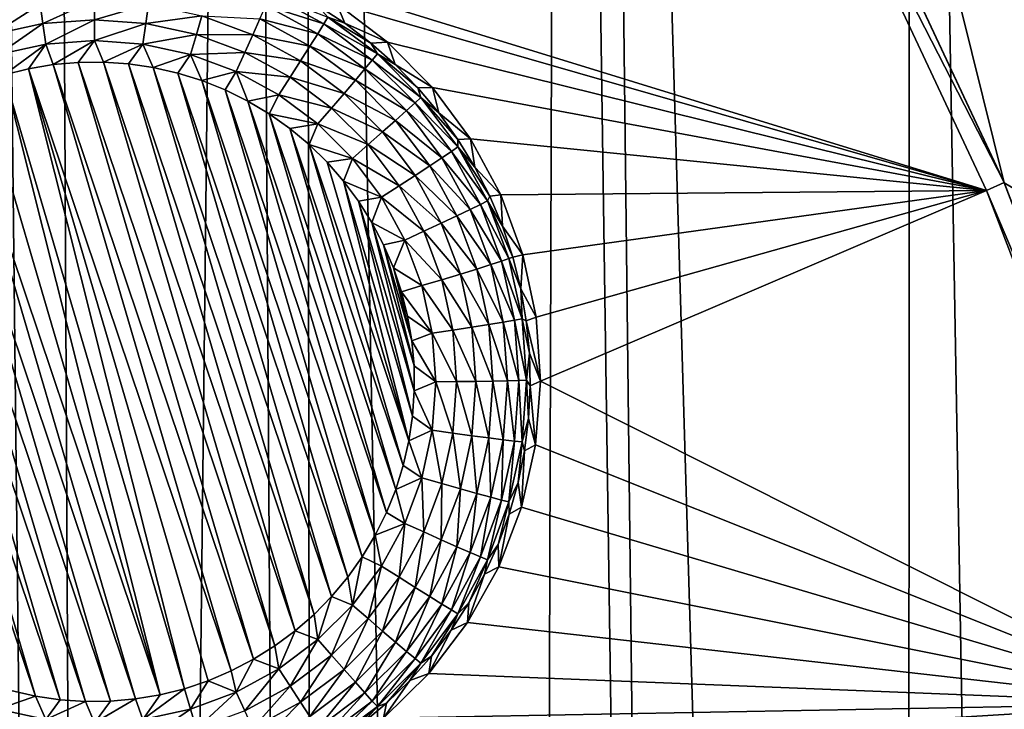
# Model space of a CAD drawing. Header units: metres. Extents: x -24 to 72, y -247 to 22.
# Tile 198 of 256: x 15.36 to 17.9, y -216.72 to -214.95. Entities that reach past the tile are written whole.
import ezdxf

# ---------------------------------------------------------------- set-up
doc = ezdxf.new("R2010")
doc.units = ezdxf.units.M
doc.layers.add('solid_509589_MEDIA_SW0001', color=7, linetype='CONTINUOUS')

msp = doc.modelspace()

# ---------------------------------------------------------------- linework, layer by layer
at = {"layer": 'solid_509589_MEDIA_SW0001'}
for points in [[(15.026771, -238.335419, 309.858276), (15.592545, -237.790359, 309.839752), (15.230062, -205.01091, 309.273407)], [(15.592545, -237.790359, 309.839752), (15.429971, -205.436111, 309.277618), (15.230062, -205.01091, 309.273407)], [(15.592545, -237.790359, 309.839752), (15.943184, -206.433578, 309.286652), (15.429971, -205.436111, 309.277618)], [(15.592545, -237.790359, 309.839752), (16.138508, -237.225433, 309.820862), (15.943184, -206.433578, 309.286652)], [(16.138508, -237.225433, 309.820862), (16.093855, -206.704636, 309.288879), (15.943184, -206.433578, 309.286652)], [(16.663809, -236.641541, 309.801697), (16.756207, -207.802078, 309.296692), (16.093855, -206.704636, 309.288879)], [(16.138508, -237.225433, 309.820862), (16.663809, -236.641541, 309.801697), (16.093855, -206.704636, 309.288879)], [(16.663809, -236.641541, 309.801697), (17.167751, -236.03949, 309.782318), (16.756207, -207.802078, 309.296692)], [(17.167751, -236.03949, 309.782318), (16.837637, -207.927689, 309.297455), (16.756207, -207.802078, 309.296692)], [(17.649822, -235.419891, 309.762756), (17.657206, -209.098877, 309.303192), (16.837637, -207.927689, 309.297455)], [(17.167751, -236.03949, 309.782318), (17.649822, -235.419891, 309.762756), (16.837637, -207.927689, 309.297455)], [(17.649822, -235.419891, 309.762756), (18.109459, -234.783478, 309.743073), (17.657206, -209.098877, 309.303192)], [(18.109459, -234.783478, 309.743073), (18.116432, -209.735916, 309.305756), (17.657206, -209.098877, 309.303192)], [(17.25325, -214.102493, 268.296631), (17.297695, -214.079117, 268.323029), (17.900738, -215.365326, 268.34549)], [(17.297695, -214.079117, 268.323029), (17.297695, -214.079575, 268.296936), (17.900738, -215.365784, 268.319366)], [(17.900738, -215.365326, 268.34549), (17.297695, -214.079117, 268.323029), (17.900738, -215.365784, 268.319366)], [(17.623922, -214.249481, 268.299255), (17.900738, -215.365784, 268.319366), (17.297695, -214.079575, 268.296936)], [(16.035046, -214.824036, 268.333862), (17.25325, -214.102493, 268.296631), (17.854736, -215.385391, 268.319031)], [(17.25325, -214.102493, 268.296631), (17.900738, -215.365326, 268.34549), (17.854736, -215.385391, 268.319031)], [(17.623922, -214.249481, 268.299255), (18.209652, -215.549133, 268.32193), (17.900738, -215.365784, 268.319366)], [(17.72319, -214.326355, 268.305634), (18.209652, -215.549133, 268.32193), (17.623922, -214.249481, 268.299255)], [(17.72319, -214.326355, 268.305634), (18.301559, -215.629196, 268.328369), (18.209652, -215.549133, 268.32193)], [(17.816124, -214.395554, 268.32196), (18.301559, -215.629196, 268.328369), (17.72319, -214.326355, 268.305634)], [(18.387877, -215.701508, 268.344757), (18.301559, -215.629196, 268.328369), (17.816124, -214.395554, 268.32196)], [(17.816124, -214.395554, 268.32196), (17.900417, -214.456482, 268.347626), (18.195158, -215.105804, 268.358948)], [(18.387877, -215.701508, 268.344757), (17.816124, -214.395554, 268.32196), (18.195158, -215.105804, 268.358948)], [(19.1022, -214.446777, 269.049744), (18.195158, -215.105804, 268.358948), (17.900417, -214.456482, 268.347626)], [(16.179373, -214.903595, 268.332581), (16.035046, -214.824036, 268.333862), (17.854736, -215.385391, 268.319031)], [(15.422071, -214.954895, 267.781738), (15.414989, -214.905228, 267.805695), (15.554933, -214.895218, 267.805511)], [(15.554933, -214.945404, 267.781555), (15.422071, -214.954895, 267.781738), (15.554933, -214.895218, 267.805511)], [(15.554933, -214.945404, 267.781555), (15.554933, -214.895218, 267.805511), (15.694876, -214.905228, 267.805695)], [(15.997357, -214.908463, 267.880524), (16.009455, -214.881149, 267.927429), (16.146467, -214.955963, 267.928741)], [(16.146467, -214.955963, 267.928741), (16.009455, -214.881149, 267.927429), (16.157213, -214.938339, 267.980377)], [(15.291915, -214.983215, 267.782227), (15.277896, -214.935043, 267.806213), (15.414989, -214.905228, 267.805695)], [(15.422071, -214.954895, 267.781738), (15.291915, -214.983215, 267.782227), (15.414989, -214.905228, 267.805695)], [(15.687794, -214.954895, 267.781738), (15.554933, -214.945404, 267.781555), (15.694876, -214.905228, 267.805695)], [(15.687794, -214.954895, 267.781738), (15.694876, -214.905228, 267.805695), (15.831969, -214.935043, 267.806213)], [(15.981835, -214.943161, 267.839935), (15.997357, -214.908463, 267.880524), (16.130724, -214.981277, 267.881805)], [(16.130724, -214.981277, 267.881805), (15.997357, -214.908463, 267.880524), (16.146467, -214.955963, 267.928741)], [(16.200651, -214.95459, 268.035309), (16.130098, -214.908905, 268.034515), (16.179373, -214.903595, 268.332581)], [(16.157213, -214.938339, 267.980377), (16.130098, -214.908905, 268.034515), (16.200651, -214.95459, 268.035309)], [(16.31086, -215.002899, 268.332336), (16.179373, -214.903595, 268.332581), (17.854736, -215.385391, 268.319031)], [(16.200651, -214.95459, 268.035309), (16.179373, -214.903595, 268.332581), (16.31086, -215.002899, 268.332336)], [(15.554933, -214.945404, 267.781555), (15.429683, -215.008102, 267.767426), (15.422071, -214.954895, 267.781738)], [(15.554933, -214.945404, 267.781555), (15.554933, -214.999146, 267.767273), (15.429683, -215.008102, 267.767426)], [(15.687794, -214.954895, 267.781738), (15.554933, -214.999146, 267.767273), (15.554933, -214.945404, 267.781555)], [(15.81795, -214.983215, 267.782227), (15.687794, -214.954895, 267.781738), (15.831969, -214.935043, 267.806213)], [(15.81795, -214.983215, 267.782227), (15.831969, -214.935043, 267.806213), (15.963424, -214.98407, 267.807068)], [(15.963424, -214.98407, 267.807068), (15.831969, -214.935043, 267.806213), (15.981835, -214.943161, 267.839935)], [(15.963424, -214.98407, 267.807068), (15.981835, -214.943161, 267.839935), (16.110525, -215.013428, 267.841156)], [(16.110525, -215.013428, 267.841156), (15.981835, -214.943161, 267.839935), (16.130724, -214.981277, 267.881805)], [(16.146467, -214.955963, 267.928741), (16.157213, -214.938339, 267.980377), (16.284456, -215.033569, 267.982025)], [(16.157213, -214.938339, 267.980377), (16.200651, -214.95459, 268.035309), (16.267595, -215.005402, 268.036194)], [(16.284456, -215.033569, 267.982025), (16.157213, -214.938339, 267.980377), (16.267595, -215.005402, 268.036194)], [(15.422071, -214.954895, 267.781738), (15.306984, -215.03479, 267.767914), (15.291915, -214.983215, 267.782227)], [(15.422071, -214.954895, 267.781738), (15.429683, -215.008102, 267.767426), (15.306984, -215.03479, 267.767914)], [(15.687794, -214.954895, 267.781738), (15.680182, -215.008102, 267.767426), (15.554933, -214.999146, 267.767273)], [(15.81795, -214.983215, 267.782227), (15.680182, -215.008102, 267.767426), (15.687794, -214.954895, 267.781738)], [(16.130724, -214.981277, 267.881805), (16.146467, -214.955963, 267.928741), (16.271441, -215.0495, 267.930359)], [(16.271441, -215.0495, 267.930359), (16.146467, -214.955963, 267.928741), (16.284456, -215.033569, 267.982025)], [(16.267595, -215.005402, 268.036194), (16.200651, -214.95459, 268.035309), (16.31086, -215.002899, 268.332336)], [(15.429683, -215.008102, 267.767426), (15.554933, -214.999146, 267.767273), (15.448674, -215.061081, 267.763275)], [(15.554933, -214.999146, 267.767273), (15.513251, -215.055267, 267.763184), (15.448674, -215.061081, 267.763275)], [(15.554933, -214.999146, 267.767273), (15.578109, -215.054535, 267.763153), (15.513251, -215.055267, 267.763184)], [(15.554933, -214.999146, 267.767273), (15.680182, -215.008102, 267.767426), (15.578109, -215.054535, 267.763153)], [(15.81795, -214.983215, 267.782227), (15.802881, -215.03479, 267.767914), (15.680182, -215.008102, 267.767426)], [(15.942753, -215.029755, 267.78302), (15.802881, -215.03479, 267.767914), (15.81795, -214.983215, 267.782227)], [(15.942753, -215.029755, 267.78302), (15.81795, -214.983215, 267.782227), (15.963424, -214.98407, 267.807068)], [(15.942753, -215.029755, 267.78302), (15.963424, -214.98407, 267.807068), (16.086561, -215.051285, 267.808228)], [(16.086561, -215.051285, 267.808228), (15.963424, -214.98407, 267.807068), (16.110525, -215.013428, 267.841156)], [(16.110525, -215.013428, 267.841156), (16.130724, -214.981277, 267.881805), (16.252371, -215.072327, 267.883392)], [(16.252371, -215.072327, 267.883392), (16.130724, -214.981277, 267.881805), (16.271441, -215.0495, 267.930359)], [(15.306984, -215.03479, 267.767914), (15.429683, -215.008102, 267.767426), (15.322474, -215.087631, 267.763733)], [(15.429683, -215.008102, 267.767426), (15.385009, -215.071884, 267.763458), (15.322474, -215.087631, 267.763733)], [(15.429683, -215.008102, 267.767426), (15.448674, -215.061081, 267.763275), (15.385009, -215.071884, 267.763458)], [(15.680182, -215.008102, 267.767426), (15.64274, -215.058899, 267.763245), (15.578109, -215.054535, 267.763153)], [(15.680182, -215.008102, 267.767426), (15.706843, -215.068314, 267.763397), (15.64274, -215.058899, 267.763245)], [(15.680182, -215.008102, 267.767426), (15.802881, -215.03479, 267.767914), (15.706843, -215.068314, 267.763397)], [(16.086561, -215.051285, 267.808228), (16.110525, -215.013428, 267.841156), (16.227903, -215.101288, 267.842682)], [(16.227903, -215.101288, 267.842682), (16.110525, -215.013428, 267.841156), (16.252371, -215.072327, 267.883392)], [(16.330553, -215.061081, 268.03717), (16.267595, -215.005402, 268.036194), (16.31086, -215.002899, 268.332336)], [(16.284456, -215.033569, 267.982025), (16.267595, -215.005402, 268.036194), (16.330553, -215.061081, 268.03717)], [(16.426844, -215.119919, 268.332977), (16.31086, -215.002899, 268.332336), (17.854736, -215.385391, 268.319031)], [(16.330553, -215.061081, 268.03717), (16.31086, -215.002899, 268.332336), (16.426844, -215.119919, 268.332977)], [(15.802881, -215.03479, 267.767914), (15.770064, -215.082748, 267.763672), (15.706843, -215.068314, 267.763397)], [(15.802881, -215.03479, 267.767914), (15.8319, -215.102081, 267.764008), (15.770064, -215.082748, 267.763672)], [(15.942753, -215.029755, 267.78302), (15.920534, -215.078659, 267.768677), (15.802881, -215.03479, 267.767914)], [(15.802881, -215.03479, 267.767914), (15.920534, -215.078659, 267.768677), (15.8319, -215.102081, 267.764008)], [(16.05966, -215.093582, 267.784149), (15.920534, -215.078659, 267.768677), (15.942753, -215.029755, 267.78302)], [(16.05966, -215.093582, 267.784149), (15.942753, -215.029755, 267.78302), (16.086561, -215.051285, 267.808228)], [(16.05966, -215.093582, 267.784149), (16.086561, -215.051285, 267.808228), (16.198877, -215.135361, 267.809692)], [(16.198877, -215.135361, 267.809692), (16.086561, -215.051285, 267.808228), (16.227903, -215.101288, 267.842682)], [(16.252371, -215.072327, 267.883392), (16.271441, -215.0495, 267.930359), (16.381826, -215.159866, 267.932281)], [(16.271441, -215.0495, 267.930359), (16.284456, -215.033569, 267.982025), (16.396849, -215.14595, 267.983978)], [(16.381826, -215.159866, 267.932281), (16.271441, -215.0495, 267.930359), (16.396849, -215.14595, 267.983978)], [(16.284456, -215.033569, 267.982025), (16.330553, -215.061081, 268.03717), (16.389174, -215.121307, 268.038239)], [(16.396849, -215.14595, 267.983978), (16.284456, -215.033569, 267.982025), (16.389174, -215.121307, 268.038239)], [(15.787391, -216.670746, 267.791382), (15.322474, -215.087631, 267.763733), (15.385009, -215.071884, 267.763458)], [(15.907904, -216.624847, 267.790588), (15.385009, -215.071884, 267.763458), (15.448674, -215.061081, 267.763275)], [(15.848506, -216.650177, 267.791016), (15.385009, -215.071884, 267.763458), (15.907904, -216.624847, 267.790588)], [(15.787391, -216.670746, 267.791382), (15.385009, -215.071884, 267.763458), (15.848506, -216.650177, 267.791016)], [(15.965377, -216.594849, 267.790039), (15.448674, -215.061081, 267.763275), (15.513251, -215.055267, 267.763184)], [(15.907904, -216.624847, 267.790588), (15.448674, -215.061081, 267.763275), (15.965377, -216.594849, 267.790039)], [(16.020332, -216.560394, 267.789459), (15.513251, -215.055267, 267.763184), (15.578109, -215.054535, 267.763153)], [(15.965377, -216.594849, 267.790039), (15.513251, -215.055267, 267.763184), (16.020332, -216.560394, 267.789459)], [(16.072348, -216.52179, 267.788788), (15.578109, -215.054535, 267.763153), (15.64274, -215.058899, 267.763245)], [(16.020332, -216.560394, 267.789459), (15.578109, -215.054535, 267.763153), (16.072348, -216.52179, 267.788788)], [(16.121181, -216.479218, 267.788025), (15.64274, -215.058899, 267.763245), (15.706843, -215.068314, 267.763397)], [(16.072348, -216.52179, 267.788788), (15.64274, -215.058899, 267.763245), (16.121181, -216.479218, 267.788025)], [(16.166561, -216.432907, 267.787231), (15.706843, -215.068314, 267.763397), (15.770064, -215.082748, 267.763672)], [(16.121181, -216.479218, 267.788025), (15.706843, -215.068314, 267.763397), (16.166561, -216.432907, 267.787231)], [(16.227903, -215.101288, 267.842682), (16.252371, -215.072327, 267.883392), (16.359819, -215.179764, 267.885254)], [(16.359819, -215.179764, 267.885254), (16.252371, -215.072327, 267.883392), (16.381826, -215.159866, 267.932281)], [(16.389174, -215.121307, 268.038239), (16.330553, -215.061081, 268.03717), (16.426844, -215.119919, 268.332977)], [(15.724856, -216.686478, 267.791656), (15.261359, -215.108185, 267.764099), (15.322474, -215.087631, 267.763733)], [(15.724856, -216.686478, 267.791656), (15.322474, -215.087631, 267.763733), (15.787391, -216.670746, 267.791382)], [(16.208128, -216.383209, 267.786346), (15.770064, -215.082748, 267.763672), (15.8319, -215.102081, 267.764008)], [(16.166561, -216.432907, 267.787231), (15.770064, -215.082748, 267.763672), (16.208128, -216.383209, 267.786346)], [(15.920534, -215.078659, 267.768677), (15.89205, -215.126205, 267.764404), (15.8319, -215.102081, 267.764008)], [(16.245682, -216.330399, 267.785431), (15.8319, -215.102081, 267.764008), (15.89205, -215.126205, 267.764404)], [(16.208128, -216.383209, 267.786346), (15.8319, -215.102081, 267.764008), (16.245682, -216.330399, 267.785431)], [(15.920534, -215.078659, 267.768677), (15.950147, -215.155014, 267.764923), (15.89205, -215.126205, 267.764404)], [(15.920534, -215.078659, 267.768677), (16.030743, -215.13884, 267.769714), (15.950147, -215.155014, 267.764923)], [(16.05966, -215.093582, 267.784149), (16.030743, -215.13884, 267.769714), (15.920534, -215.078659, 267.768677)], [(16.166292, -215.173386, 267.785553), (16.030743, -215.13884, 267.769714), (16.05966, -215.093582, 267.784149)], [(16.166292, -215.173386, 267.785553), (16.05966, -215.093582, 267.784149), (16.198877, -215.135361, 267.809692)], [(16.198877, -215.135361, 267.809692), (16.227903, -215.101288, 267.842682), (16.331583, -215.204941, 267.844513)], [(16.331583, -215.204941, 267.844513), (16.227903, -215.101288, 267.842682), (16.359819, -215.179764, 267.885254)], [(15.724856, -216.686478, 267.791656), (15.201962, -215.133514, 267.764557), (15.261359, -215.108185, 267.764099)], [(16.278986, -216.274765, 267.784454), (15.89205, -215.126205, 267.764404), (15.950147, -215.155014, 267.764923)], [(16.245682, -216.330399, 267.785431), (15.89205, -215.126205, 267.764404), (16.278986, -216.274765, 267.784454)], [(16.443129, -215.185745, 268.039337), (16.389174, -215.121307, 268.038239), (16.426844, -215.119919, 268.332977)], [(16.396849, -215.14595, 267.983978), (16.389174, -215.121307, 268.038239), (16.443129, -215.185745, 268.039337)], [(16.524933, -215.252243, 268.334473), (16.426844, -215.119919, 268.332977), (17.854736, -215.385391, 268.319031)], [(16.443129, -215.185745, 268.039337), (16.426844, -215.119919, 268.332977), (16.524933, -215.252243, 268.334473)], [(15.66119, -216.697281, 267.79184), (15.144487, -215.163528, 267.765076), (15.201962, -215.133514, 267.764557)], [(15.724856, -216.686478, 267.791656), (15.66119, -216.697281, 267.79184), (15.201962, -215.133514, 267.764557)], [(16.030743, -215.13884, 267.769714), (16.005753, -215.188248, 267.765503), (15.950147, -215.155014, 267.764923)], [(16.030743, -215.13884, 267.769714), (16.131268, -215.214066, 267.771027), (16.005753, -215.188248, 267.765503)], [(16.166292, -215.173386, 267.785553), (16.131268, -215.214066, 267.771027), (16.030743, -215.13884, 267.769714)], [(16.166292, -215.173386, 267.785553), (16.198877, -215.135361, 267.809692), (16.298086, -215.234543, 267.811432)], [(16.298086, -215.234543, 267.811432), (16.198877, -215.135361, 267.809692), (16.331583, -215.204941, 267.844513)], [(16.381826, -215.159866, 267.932281), (16.396849, -215.14595, 267.983978), (16.492102, -215.273163, 267.986206)], [(16.396849, -215.14595, 267.983978), (16.443129, -215.185745, 268.039337), (16.492115, -215.254044, 268.040527)], [(16.492102, -215.273163, 267.986206), (16.396849, -215.14595, 267.983978), (16.492115, -215.254044, 268.040527)], [(15.596614, -216.70311, 267.791931), (15.089534, -215.197968, 267.765656), (15.144487, -215.163528, 267.765076)], [(15.66119, -216.697281, 267.79184), (15.596614, -216.70311, 267.791931), (15.144487, -215.163528, 267.765076)], [(16.307793, -216.216751, 267.783447), (15.950147, -215.155014, 267.764923), (16.005753, -215.188248, 267.765503)], [(16.278986, -216.274765, 267.784454), (15.950147, -215.155014, 267.764923), (16.307793, -216.216751, 267.783447)], [(16.260479, -215.267563, 267.78717), (16.131268, -215.214066, 267.771027), (16.166292, -215.173386, 267.785553)], [(16.260479, -215.267563, 267.78717), (16.166292, -215.173386, 267.785553), (16.298086, -215.234543, 267.811432)], [(16.359819, -215.179764, 267.885254), (16.381826, -215.159866, 267.932281), (16.47538, -215.284821, 267.934479)], [(16.47538, -215.284821, 267.934479), (16.381826, -215.159866, 267.932281), (16.492102, -215.273163, 267.986206)], [(15.531756, -216.703827, 267.791962), (15.037518, -215.236572, 267.766357), (15.089534, -215.197968, 267.765656)], [(15.596614, -216.70311, 267.791931), (15.531756, -216.703827, 267.791962), (15.089534, -215.197968, 267.765656)], [(16.331972, -216.156631, 267.78241), (16.005753, -215.188248, 267.765503), (16.058599, -215.225754, 267.766144)], [(16.131268, -215.214066, 267.771027), (16.058599, -215.225754, 267.766144), (16.005753, -215.188248, 267.765503)], [(16.307793, -216.216751, 267.783447), (16.005753, -215.188248, 267.765503), (16.331972, -216.156631, 267.78241)], [(16.331583, -215.204941, 267.844513), (16.359819, -215.179764, 267.885254), (16.450882, -215.301392, 267.88739)], [(16.450882, -215.301392, 267.88739), (16.359819, -215.179764, 267.885254), (16.47538, -215.284821, 267.934479)], [(16.492115, -215.254044, 268.040527), (16.443129, -215.185745, 268.039337), (16.524933, -215.252243, 268.334473)], [(16.131268, -215.214066, 267.771027), (16.108368, -215.267319, 267.766876), (16.058599, -215.225754, 267.766144)], [(16.351362, -216.094757, 267.781311), (16.058599, -215.225754, 267.766144), (16.108368, -215.267319, 267.766876)], [(16.331972, -216.156631, 267.78241), (16.058599, -215.225754, 267.766144), (16.351362, -216.094757, 267.781311)], [(16.131268, -215.214066, 267.771027), (16.220058, -215.302856, 267.772583), (16.108368, -215.267319, 267.766876)], [(16.260479, -215.267563, 267.78717), (16.220058, -215.302856, 267.772583), (16.131268, -215.214066, 267.771027)], [(16.298086, -215.234543, 267.811432), (16.331583, -215.204941, 267.844513), (16.419451, -215.322311, 267.846558)], [(16.419451, -215.322311, 267.846558), (16.331583, -215.204941, 267.844513), (16.450882, -215.301392, 267.88739)], [(15.467124, -216.699478, 267.79187), (14.988683, -215.279144, 267.76709), (15.037518, -215.236572, 267.766357)], [(15.531756, -216.703827, 267.791962), (15.467124, -216.699478, 267.79187), (15.037518, -215.236572, 267.766357)], [(16.260479, -215.267563, 267.78717), (16.298086, -215.234543, 267.811432), (16.382164, -215.346848, 267.813385)], [(16.382164, -215.346848, 267.813385), (16.298086, -215.234543, 267.811432), (16.419451, -215.322311, 267.846558)], [(16.492102, -215.273163, 267.986206), (16.492115, -215.254044, 268.040527), (16.535862, -215.325806, 268.041809)], [(16.535862, -215.325806, 268.041809), (16.492115, -215.254044, 268.040527), (16.524933, -215.252243, 268.334473)], [(16.603136, -215.397156, 268.336761), (16.524933, -215.252243, 268.334473), (17.854736, -215.385391, 268.319031)], [(16.535862, -215.325806, 268.041809), (16.524933, -215.252243, 268.334473), (16.603136, -215.397156, 268.336761)], [(15.403022, -216.690063, 267.791718), (14.943303, -215.32547, 267.767883), (14.988683, -215.279144, 267.76709)], [(15.467124, -216.699478, 267.79187), (15.403022, -216.690063, 267.791718), (14.988683, -215.279144, 267.76709)], [(16.365822, -216.031616, 267.780212), (16.108368, -215.267319, 267.766876), (16.154675, -215.312622, 267.76767)], [(16.220058, -215.302856, 267.772583), (16.154675, -215.312622, 267.76767), (16.108368, -215.267319, 267.766876)], [(16.351362, -216.094757, 267.781311), (16.108368, -215.267319, 267.766876), (16.365822, -216.031616, 267.780212)], [(16.340303, -215.374176, 267.789032), (16.220058, -215.302856, 267.772583), (16.260479, -215.267563, 267.78717)], [(16.340303, -215.374176, 267.789032), (16.260479, -215.267563, 267.78717), (16.382164, -215.346848, 267.813385)], [(16.47538, -215.284821, 267.934479), (16.492102, -215.273163, 267.986206), (16.568275, -215.412659, 267.988647)], [(16.492102, -215.273163, 267.986206), (16.535862, -215.325806, 268.041809), (16.574123, -215.400635, 268.043091)], [(16.568275, -215.412659, 267.988647), (16.492102, -215.273163, 267.986206), (16.574123, -215.400635, 268.043091)], [(16.220058, -215.302856, 267.772583), (16.197296, -215.36142, 267.768524), (16.154675, -215.312622, 267.76767)], [(16.220058, -215.302856, 267.772583), (16.295309, -215.403351, 267.774323), (16.197296, -215.36142, 267.768524)], [(16.340303, -215.374176, 267.789032), (16.295309, -215.403351, 267.774323), (16.220058, -215.302856, 267.772583)], [(16.419451, -215.322311, 267.846558), (16.450882, -215.301392, 267.88739), (16.523706, -215.434738, 267.889709)], [(16.450882, -215.301392, 267.88739), (16.47538, -215.284821, 267.934479), (16.550196, -215.421814, 267.936859)], [(16.523706, -215.434738, 267.889709), (16.450882, -215.301392, 267.88739), (16.550196, -215.421814, 267.936859)], [(16.550196, -215.421814, 267.936859), (16.47538, -215.284821, 267.934479), (16.568275, -215.412659, 267.988647)], [(15.403022, -216.690063, 267.791718), (15.339801, -216.675629, 267.791473), (14.943303, -215.32547, 267.767883)], [(16.365822, -216.031616, 267.780212), (16.154675, -215.312622, 267.76767), (16.197296, -215.36142, 267.768524)], [(16.382164, -215.346848, 267.813385), (16.419451, -215.322311, 267.846558), (16.489719, -215.450974, 267.848816)], [(16.489719, -215.450974, 267.848816), (16.419451, -215.322311, 267.846558), (16.523706, -215.434738, 267.889709)], [(16.574123, -215.400635, 268.043091), (16.535862, -215.325806, 268.041809), (16.603136, -215.397156, 268.336761)], [(16.340303, -215.374176, 267.789032), (16.382164, -215.346848, 267.813385), (16.449402, -215.469971, 267.815552)], [(16.449402, -215.469971, 267.815552), (16.382164, -215.346848, 267.813385), (16.489719, -215.450974, 267.848816)], [(16.375288, -215.967529, 267.779114), (16.197296, -215.36142, 267.768524), (16.235981, -215.413467, 267.76944)], [(16.295309, -215.403351, 267.774323), (16.235981, -215.413467, 267.76944), (16.197296, -215.36142, 267.768524)], [(16.365822, -216.031616, 267.780212), (16.197296, -215.36142, 267.768524), (16.375288, -215.967529, 267.779114)], [(16.40414, -215.491074, 267.791077), (16.295309, -215.403351, 267.774323), (16.340303, -215.374176, 267.789032)], [(16.40414, -215.491074, 267.791077), (16.340303, -215.374176, 267.789032), (16.449402, -215.469971, 267.815552)], [(17.854736, -215.385391, 268.319031), (17.900738, -215.365326, 268.34549), (18.408258, -216.692093, 268.368622)], [(17.900738, -215.365326, 268.34549), (17.900738, -215.365784, 268.319366), (18.408258, -216.692551, 268.342529)], [(18.408258, -216.692093, 268.368622), (17.900738, -215.365326, 268.34549), (18.408258, -216.692551, 268.342529)], [(18.209652, -215.549133, 268.32193), (18.408258, -216.692551, 268.342529), (17.900738, -215.365784, 268.319366)], [(16.295309, -215.403351, 267.774323), (16.270428, -215.468338, 267.770386), (16.235981, -215.413467, 267.76944)], [(16.295309, -215.403351, 267.774323), (16.355488, -215.51355, 267.776245), (16.270428, -215.468338, 267.770386)], [(16.40414, -215.491074, 267.791077), (16.355488, -215.51355, 267.776245), (16.295309, -215.403351, 267.774323)], [(16.568275, -215.412659, 267.988647), (16.574123, -215.400635, 268.043091), (16.606684, -215.478104, 268.044464)], [(16.606684, -215.478104, 268.044464), (16.574123, -215.400635, 268.043091), (16.603136, -215.397156, 268.336761)], [(16.65988, -215.551758, 268.339752), (16.603136, -215.397156, 268.336761), (17.854736, -215.385391, 268.319031)], [(16.606684, -215.478104, 268.044464), (16.603136, -215.397156, 268.336761), (16.65988, -215.551758, 268.339752)], [(16.693996, -215.712875, 268.343414), (16.65988, -215.551758, 268.339752), (17.854736, -215.385391, 268.319031)], [(16.704782, -215.877197, 268.347717), (16.693996, -215.712875, 268.343414), (17.854736, -215.385391, 268.319031)], [(16.704782, -215.877197, 268.347717), (17.854736, -215.385391, 268.319031), (18.360947, -216.708725, 268.342133)], [(17.854736, -215.385391, 268.319031), (18.408258, -216.692093, 268.368622), (18.360947, -216.708725, 268.342133)], [(16.379692, -215.902832, 267.777985), (16.235981, -215.413467, 267.76944), (16.270428, -215.468338, 267.770386)], [(16.375288, -215.967529, 267.779114), (16.235981, -215.413467, 267.76944), (16.379692, -215.902832, 267.777985)], [(16.523706, -215.434738, 267.889709), (16.550196, -215.421814, 267.936859), (16.60475, -215.568054, 267.939423)], [(16.550196, -215.421814, 267.936859), (16.568275, -215.412659, 267.988647), (16.623821, -215.561554, 267.991241)], [(16.60475, -215.568054, 267.939423), (16.550196, -215.421814, 267.936859), (16.623821, -215.561554, 267.991241)], [(16.568275, -215.412659, 267.988647), (16.606684, -215.478104, 268.044464), (16.633364, -215.5578, 268.045837)], [(16.623821, -215.561554, 267.991241), (16.568275, -215.412659, 267.988647), (16.633364, -215.5578, 268.045837)], [(16.449402, -215.469971, 267.815552), (16.489719, -215.450974, 267.848816), (16.54096, -215.588333, 267.851196)], [(16.489719, -215.450974, 267.848816), (16.523706, -215.434738, 267.889709), (16.576809, -215.577087, 267.892181)], [(16.54096, -215.588333, 267.851196), (16.489719, -215.450974, 267.848816), (16.576809, -215.577087, 267.892181)], [(16.576809, -215.577087, 267.892181), (16.523706, -215.434738, 267.889709), (16.60475, -215.568054, 267.939423)], [(16.379004, -215.838058, 267.776855), (16.270428, -215.468338, 267.770386), (16.300468, -215.525742, 267.771393)], [(16.355488, -215.51355, 267.776245), (16.300468, -215.525742, 267.771393), (16.270428, -215.468338, 267.770386)], [(16.379692, -215.902832, 267.777985), (16.270428, -215.468338, 267.770386), (16.379004, -215.838058, 267.776855)], [(16.40414, -215.491074, 267.791077), (16.449402, -215.469971, 267.815552), (16.498432, -215.60141, 267.817841)], [(16.498432, -215.60141, 267.817841), (16.449402, -215.469971, 267.815552), (16.54096, -215.588333, 267.851196)], [(16.633364, -215.5578, 268.045837), (16.606684, -215.478104, 268.044464), (16.65988, -215.551758, 268.339752)], [(16.450689, -215.61586, 267.793274), (16.355488, -215.51355, 267.776245), (16.40414, -215.491074, 267.791077)], [(16.450689, -215.61586, 267.793274), (16.40414, -215.491074, 267.791077), (16.498432, -215.60141, 267.817841)], [(16.355488, -215.51355, 267.776245), (16.32593, -215.585373, 267.77243), (16.300468, -215.525742, 267.771393)], [(16.373238, -215.773529, 267.775726), (16.300468, -215.525742, 267.771393), (16.32593, -215.585373, 267.77243)], [(16.379004, -215.838058, 267.776855), (16.300468, -215.525742, 267.771393), (16.373238, -215.773529, 267.775726)], [(16.355488, -215.51355, 267.776245), (16.39937, -215.63118, 267.77832), (16.32593, -215.585373, 267.77243)], [(16.450689, -215.61586, 267.793274), (16.39937, -215.63118, 267.77832), (16.355488, -215.51355, 267.776245)], [(16.623821, -215.561554, 267.991241), (16.633364, -215.5578, 268.045837), (16.654011, -215.639267, 268.047272)], [(16.654011, -215.639267, 268.047272), (16.633364, -215.5578, 268.045837), (16.65988, -215.551758, 268.339752)], [(16.654011, -215.639267, 268.047272), (16.65988, -215.551758, 268.339752), (16.693996, -215.712875, 268.343414)], [(16.54096, -215.588333, 267.851196), (16.576809, -215.577087, 267.892181), (16.60911, -215.725555, 267.894775)], [(16.576809, -215.577087, 267.892181), (16.60475, -215.568054, 267.939423), (16.637934, -215.720581, 267.942078)], [(16.60911, -215.725555, 267.894775), (16.576809, -215.577087, 267.892181), (16.637934, -215.720581, 267.942078)], [(16.60475, -215.568054, 267.939423), (16.623821, -215.561554, 267.991241), (16.657608, -215.716843, 267.993958)], [(16.637934, -215.720581, 267.942078), (16.60475, -215.568054, 267.939423), (16.657608, -215.716843, 267.993958)], [(16.657608, -215.716843, 267.993958), (16.623821, -215.561554, 267.991241), (16.654011, -215.639267, 268.047272)], [(16.36241, -215.709595, 267.774597), (16.32593, -215.585373, 267.77243), (16.346607, -215.646759, 267.773499)], [(16.39937, -215.63118, 267.77832), (16.346607, -215.646759, 267.773499), (16.32593, -215.585373, 267.77243)], [(16.373238, -215.773529, 267.775726), (16.32593, -215.585373, 267.77243), (16.36241, -215.709595, 267.774597)], [(16.450689, -215.61586, 267.793274), (16.498432, -215.60141, 267.817841), (16.528255, -215.73848, 267.820221)], [(16.498432, -215.60141, 267.817841), (16.54096, -215.588333, 267.851196), (16.572126, -215.731583, 267.853699)], [(16.528255, -215.73848, 267.820221), (16.498432, -215.60141, 267.817841), (16.572126, -215.731583, 267.853699)], [(16.572126, -215.731583, 267.853699), (16.54096, -215.588333, 267.851196), (16.60911, -215.725555, 267.894775)], [(16.39937, -215.63118, 267.77832), (16.426062, -215.75386, 267.780457), (16.346607, -215.646759, 267.773499)], [(16.479002, -215.745987, 267.795532), (16.39937, -215.63118, 267.77832), (16.450689, -215.61586, 267.793274)], [(16.479002, -215.745987, 267.795532), (16.426062, -215.75386, 267.780457), (16.39937, -215.63118, 267.77832)], [(16.479002, -215.745987, 267.795532), (16.450689, -215.61586, 267.793274), (16.528255, -215.73848, 267.820221)], [(16.426062, -215.75386, 267.780457), (16.36241, -215.709595, 267.774597), (16.346607, -215.646759, 267.773499)], [(16.668512, -215.722046, 268.048706), (16.654011, -215.639267, 268.047272), (16.693996, -215.712875, 268.343414)], [(16.657608, -215.716843, 267.993958), (16.654011, -215.639267, 268.047272), (16.668512, -215.722046, 268.048706)], [(16.426062, -215.75386, 267.780457), (16.373238, -215.773529, 267.775726), (16.36241, -215.709595, 267.774597)], [(16.528255, -215.73848, 267.820221), (16.572126, -215.731583, 267.853699), (16.582586, -215.877808, 267.856262)], [(16.572126, -215.731583, 267.853699), (16.60911, -215.725555, 267.894775), (16.619951, -215.87709, 267.89743)], [(16.582586, -215.877808, 267.856262), (16.572126, -215.731583, 267.853699), (16.619951, -215.87709, 267.89743)], [(16.60911, -215.725555, 267.894775), (16.637934, -215.720581, 267.942078), (16.649071, -215.876266, 267.944794)], [(16.619951, -215.87709, 267.89743), (16.60911, -215.725555, 267.894775), (16.649071, -215.876266, 267.944794)], [(16.637934, -215.720581, 267.942078), (16.657608, -215.716843, 267.993958), (16.668947, -215.875366, 267.996735)], [(16.649071, -215.876266, 267.944794), (16.637934, -215.720581, 267.942078), (16.668947, -215.875366, 267.996735)], [(16.657608, -215.716843, 267.993958), (16.668512, -215.722046, 268.048706), (16.676788, -215.805679, 268.050171)], [(16.668947, -215.875366, 267.996735), (16.657608, -215.716843, 267.993958), (16.676788, -215.805679, 268.050171)], [(16.668512, -215.722046, 268.048706), (16.693996, -215.712875, 268.343414), (16.704782, -215.877197, 268.347717)], [(16.676788, -215.805679, 268.050171), (16.668512, -215.722046, 268.048706), (16.704782, -215.877197, 268.347717)], [(16.426062, -215.75386, 267.780457), (16.435019, -215.879089, 267.782654), (16.373238, -215.773529, 267.775726)], [(16.488504, -215.87883, 267.797852), (16.426062, -215.75386, 267.780457), (16.479002, -215.745987, 267.795532)], [(16.488504, -215.87883, 267.797852), (16.435019, -215.879089, 267.782654), (16.426062, -215.75386, 267.780457)], [(16.479002, -215.745987, 267.795532), (16.528255, -215.73848, 267.820221), (16.538265, -215.878403, 267.822662)], [(16.488504, -215.87883, 267.797852), (16.479002, -215.745987, 267.795532), (16.538265, -215.878403, 267.822662)], [(16.538265, -215.878403, 267.822662), (16.528255, -215.73848, 267.820221), (16.582586, -215.877808, 267.856262)], [(16.435019, -215.879089, 267.782654), (16.379004, -215.838058, 267.776855), (16.373238, -215.773529, 267.775726)], [(16.668947, -215.875366, 267.996735), (16.676788, -215.805679, 268.050171), (16.678787, -215.889694, 268.051636)], [(16.678787, -215.889694, 268.051636), (16.676788, -215.805679, 268.050171), (16.704782, -215.877197, 268.347717)], [(16.435019, -215.879089, 267.782654), (16.379692, -215.902832, 267.777985), (16.379004, -215.838058, 267.776855)], [(16.435019, -215.879089, 267.782654), (16.426062, -216.004333, 267.784821), (16.379692, -215.902832, 267.777985)], [(16.479002, -216.011673, 267.800171), (16.426062, -216.004333, 267.784821), (16.435019, -215.879089, 267.782654)], [(16.479002, -216.011673, 267.800171), (16.435019, -215.879089, 267.782654), (16.488504, -215.87883, 267.797852)], [(16.479002, -216.011673, 267.800171), (16.488504, -215.87883, 267.797852), (16.528255, -216.018326, 267.825104)], [(16.488504, -215.87883, 267.797852), (16.538265, -215.878403, 267.822662), (16.528255, -216.018326, 267.825104)], [(16.528255, -216.018326, 267.825104), (16.538265, -215.878403, 267.822662), (16.572126, -216.024033, 267.858795)], [(16.538265, -215.878403, 267.822662), (16.582586, -215.877808, 267.856262), (16.572126, -216.024033, 267.858795)], [(16.572126, -216.024033, 267.858795), (16.582586, -215.877808, 267.856262), (16.60911, -216.028641, 267.900085)], [(16.582586, -215.877808, 267.856262), (16.619951, -215.87709, 267.89743), (16.60911, -216.028641, 267.900085)], [(16.60911, -216.028641, 267.900085), (16.619951, -215.87709, 267.89743), (16.637934, -216.031952, 267.94751)], [(16.619951, -215.87709, 267.89743), (16.649071, -215.876266, 267.944794), (16.637934, -216.031952, 267.94751)], [(16.637934, -216.031952, 267.94751), (16.649071, -215.876266, 267.944794), (16.657608, -216.033875, 267.999481)], [(16.649071, -215.876266, 267.944794), (16.668947, -215.875366, 267.996735), (16.657608, -216.033875, 267.999481)], [(16.657608, -216.033875, 267.999481), (16.668947, -215.875366, 267.996735), (16.674503, -215.973618, 268.053101)], [(16.668947, -215.875366, 267.996735), (16.678787, -215.889694, 268.051636), (16.674503, -215.973618, 268.053101)], [(16.678787, -215.889694, 268.051636), (16.704782, -215.877197, 268.347717), (16.692019, -216.041412, 268.352631)], [(16.692019, -216.041412, 268.352631), (16.704782, -215.877197, 268.347717), (18.360947, -216.708725, 268.342133)], [(16.426062, -216.004333, 267.784821), (16.375288, -215.967529, 267.779114), (16.379692, -215.902832, 267.777985)], [(16.674503, -215.973618, 268.053101), (16.678787, -215.889694, 268.051636), (16.692019, -216.041412, 268.352631)], [(16.426062, -216.004333, 267.784821), (16.365822, -216.031616, 267.780212), (16.375288, -215.967529, 267.779114)], [(16.657608, -216.033875, 267.999481), (16.674503, -215.973618, 268.053101), (16.663958, -216.056992, 268.054565)], [(16.663958, -216.056992, 268.054565), (16.674503, -215.973618, 268.053101), (16.692019, -216.041412, 268.352631)], [(16.426062, -216.004333, 267.784821), (16.39937, -216.127014, 267.786957), (16.365822, -216.031616, 267.780212)], [(16.450689, -216.141815, 267.802429), (16.39937, -216.127014, 267.786957), (16.426062, -216.004333, 267.784821)], [(16.450689, -216.141815, 267.802429), (16.426062, -216.004333, 267.784821), (16.479002, -216.011673, 267.800171)], [(16.450689, -216.141815, 267.802429), (16.479002, -216.011673, 267.800171), (16.498432, -216.155396, 267.827515)], [(16.479002, -216.011673, 267.800171), (16.528255, -216.018326, 267.825104), (16.498432, -216.155396, 267.827515)], [(16.39937, -216.127014, 267.786957), (16.351362, -216.094757, 267.781311), (16.365822, -216.031616, 267.780212)], [(16.498432, -216.155396, 267.827515), (16.528255, -216.018326, 267.825104), (16.54096, -216.167297, 267.861298)], [(16.528255, -216.018326, 267.825104), (16.572126, -216.024033, 267.858795), (16.54096, -216.167297, 267.861298)], [(16.54096, -216.167297, 267.861298), (16.572126, -216.024033, 267.858795), (16.576809, -216.177094, 267.902679)], [(16.572126, -216.024033, 267.858795), (16.60911, -216.028641, 267.900085), (16.576809, -216.177094, 267.902679)], [(16.576809, -216.177094, 267.902679), (16.60911, -216.028641, 267.900085), (16.60475, -216.184479, 267.950165)], [(16.60911, -216.028641, 267.900085), (16.637934, -216.031952, 267.94751), (16.60475, -216.184479, 267.950165)], [(16.60475, -216.184479, 267.950165), (16.637934, -216.031952, 267.94751), (16.623821, -216.189163, 268.002197)], [(16.637934, -216.031952, 267.94751), (16.657608, -216.033875, 267.999481), (16.623821, -216.189163, 268.002197)], [(16.623821, -216.189163, 268.002197), (16.657608, -216.033875, 267.999481), (16.647209, -216.139343, 268.056)], [(16.657608, -216.033875, 267.999481), (16.663958, -216.056992, 268.054565), (16.647209, -216.139343, 268.056)], [(16.655949, -216.202164, 268.358124), (16.692019, -216.041412, 268.352631), (18.360947, -216.708725, 268.342133)], [(16.663958, -216.056992, 268.054565), (16.692019, -216.041412, 268.352631), (16.655949, -216.202164, 268.358124)], [(16.647209, -216.139343, 268.056), (16.663958, -216.056992, 268.054565), (16.655949, -216.202164, 268.358124)], [(16.39937, -216.127014, 267.786957), (16.331972, -216.156631, 267.78241), (16.351362, -216.094757, 267.781311)], [(16.39937, -216.127014, 267.786957), (16.355488, -216.244644, 267.789032), (16.331972, -216.156631, 267.78241)], [(16.40414, -216.266586, 267.804626), (16.355488, -216.244644, 267.789032), (16.39937, -216.127014, 267.786957)], [(16.40414, -216.266586, 267.804626), (16.39937, -216.127014, 267.786957), (16.450689, -216.141815, 267.802429)], [(16.40414, -216.266586, 267.804626), (16.450689, -216.141815, 267.802429), (16.449402, -216.286819, 267.829803)], [(16.450689, -216.141815, 267.802429), (16.498432, -216.155396, 267.827515), (16.449402, -216.286819, 267.829803)], [(16.623821, -216.189163, 268.002197), (16.647209, -216.139343, 268.056), (16.624353, -216.220215, 268.057404)], [(16.624353, -216.220215, 268.057404), (16.647209, -216.139343, 268.056), (16.655949, -216.202164, 268.358124)], [(16.355488, -216.244644, 267.789032), (16.307793, -216.216751, 267.783447), (16.331972, -216.156631, 267.78241)], [(16.449402, -216.286819, 267.829803), (16.498432, -216.155396, 267.827515), (16.489719, -216.304657, 267.863708)], [(16.498432, -216.155396, 267.827515), (16.54096, -216.167297, 267.861298), (16.489719, -216.304657, 267.863708)], [(16.489719, -216.304657, 267.863708), (16.54096, -216.167297, 267.861298), (16.523706, -216.319443, 267.905151)], [(16.54096, -216.167297, 267.861298), (16.576809, -216.177094, 267.902679), (16.523706, -216.319443, 267.905151)], [(16.523706, -216.319443, 267.905151), (16.576809, -216.177094, 267.902679), (16.550196, -216.330719, 267.952728)], [(16.576809, -216.177094, 267.902679), (16.60475, -216.184479, 267.950165), (16.550196, -216.330719, 267.952728)], [(16.550196, -216.330719, 267.952728), (16.60475, -216.184479, 267.950165), (16.568275, -216.338074, 268.004791)], [(16.60475, -216.184479, 267.950165), (16.623821, -216.189163, 268.002197), (16.568275, -216.338074, 268.004791)], [(16.568275, -216.338074, 268.004791), (16.623821, -216.189163, 268.002197), (16.595516, -216.299164, 268.058777)], [(16.623821, -216.189163, 268.002197), (16.624353, -216.220215, 268.057404), (16.595516, -216.299164, 268.058777)], [(16.355488, -216.244644, 267.789032), (16.278986, -216.274765, 267.784454), (16.307793, -216.216751, 267.783447)], [(16.597307, -216.356155, 268.364197), (16.655949, -216.202164, 268.358124), (18.360947, -216.708725, 268.342133)], [(16.624353, -216.220215, 268.057404), (16.655949, -216.202164, 268.358124), (16.597307, -216.356155, 268.364197)], [(16.595516, -216.299164, 268.058777), (16.624353, -216.220215, 268.057404), (16.597307, -216.356155, 268.364197)], [(16.355488, -216.244644, 267.789032), (16.295309, -216.354828, 267.790955), (16.278986, -216.274765, 267.784454)], [(16.340303, -216.383484, 267.806671), (16.295309, -216.354828, 267.790955), (16.355488, -216.244644, 267.789032)], [(16.340303, -216.383484, 267.806671), (16.355488, -216.244644, 267.789032), (16.40414, -216.266586, 267.804626)], [(16.340303, -216.383484, 267.806671), (16.40414, -216.266586, 267.804626), (16.382164, -216.409943, 267.83194)], [(16.40414, -216.266586, 267.804626), (16.449402, -216.286819, 267.829803), (16.382164, -216.409943, 267.83194)], [(16.295309, -216.354828, 267.790955), (16.245682, -216.330399, 267.785431), (16.278986, -216.274765, 267.784454)], [(16.382164, -216.409943, 267.83194), (16.449402, -216.286819, 267.829803), (16.419451, -216.433319, 267.865936)], [(16.449402, -216.286819, 267.829803), (16.489719, -216.304657, 267.863708), (16.419451, -216.433319, 267.865936)], [(16.419451, -216.433319, 267.865936), (16.489719, -216.304657, 267.863708), (16.450882, -216.452805, 267.907471)], [(16.489719, -216.304657, 267.863708), (16.523706, -216.319443, 267.905151), (16.450882, -216.452805, 267.907471)], [(16.450882, -216.452805, 267.907471), (16.523706, -216.319443, 267.905151), (16.47538, -216.467712, 267.955109)], [(16.523706, -216.319443, 267.905151), (16.550196, -216.330719, 267.952728), (16.47538, -216.467712, 267.955109)], [(16.56086, -216.375717, 268.06012), (16.595516, -216.299164, 268.058777), (16.597307, -216.356155, 268.364197)], [(16.568275, -216.338074, 268.004791), (16.595516, -216.299164, 268.058777), (16.56086, -216.375717, 268.06012)], [(16.220058, -216.455338, 267.792694), (16.208128, -216.383209, 267.786346), (16.245682, -216.330399, 267.785431)], [(16.295309, -216.354828, 267.790955), (16.220058, -216.455338, 267.792694), (16.245682, -216.330399, 267.785431)], [(16.47538, -216.467712, 267.955109), (16.550196, -216.330719, 267.952728), (16.492102, -216.477554, 268.007233)], [(16.550196, -216.330719, 267.952728), (16.568275, -216.338074, 268.004791), (16.492102, -216.477554, 268.007233)], [(16.492102, -216.477554, 268.007233), (16.568275, -216.338074, 268.004791), (16.520576, -216.449478, 268.061401)], [(16.568275, -216.338074, 268.004791), (16.56086, -216.375717, 268.06012), (16.520576, -216.449478, 268.061401)], [(16.260479, -216.490097, 267.808533), (16.220058, -216.455338, 267.792694), (16.295309, -216.354828, 267.790955)], [(16.260479, -216.490097, 267.808533), (16.295309, -216.354828, 267.790955), (16.340303, -216.383484, 267.806671)], [(16.517286, -216.500244, 268.370819), (16.597307, -216.356155, 268.364197), (18.360947, -216.708725, 268.342133)], [(16.56086, -216.375717, 268.06012), (16.597307, -216.356155, 268.364197), (16.517286, -216.500244, 268.370819)], [(16.220058, -216.455338, 267.792694), (16.166561, -216.432907, 267.787231), (16.208128, -216.383209, 267.786346)], [(16.260479, -216.490097, 267.808533), (16.340303, -216.383484, 267.806671), (16.298086, -216.522247, 267.833923)], [(16.340303, -216.383484, 267.806671), (16.382164, -216.409943, 267.83194), (16.298086, -216.522247, 267.833923)], [(16.520576, -216.449478, 268.061401), (16.56086, -216.375717, 268.06012), (16.517286, -216.500244, 268.370819)], [(16.298086, -216.522247, 267.833923), (16.382164, -216.409943, 267.83194), (16.331583, -216.550674, 267.868011)], [(16.382164, -216.409943, 267.83194), (16.419451, -216.433319, 267.865936), (16.331583, -216.550674, 267.868011)], [(16.131268, -216.544113, 267.79425), (16.121181, -216.479218, 267.788025), (16.166561, -216.432907, 267.787231)], [(16.220058, -216.455338, 267.792694), (16.131268, -216.544113, 267.79425), (16.166561, -216.432907, 267.787231)], [(16.331583, -216.550674, 267.868011), (16.419451, -216.433319, 267.865936), (16.359819, -216.574432, 267.909607)], [(16.419451, -216.433319, 267.865936), (16.450882, -216.452805, 267.907471), (16.359819, -216.574432, 267.909607)], [(16.166292, -216.584274, 267.810181), (16.131268, -216.544113, 267.79425), (16.220058, -216.455338, 267.792694)], [(16.166292, -216.584274, 267.810181), (16.220058, -216.455338, 267.792694), (16.260479, -216.490097, 267.808533)], [(16.359819, -216.574432, 267.909607), (16.450882, -216.452805, 267.907471), (16.381826, -216.592667, 267.957306)], [(16.450882, -216.452805, 267.907471), (16.47538, -216.467712, 267.955109), (16.381826, -216.592667, 267.957306)], [(16.381826, -216.592667, 267.957306), (16.47538, -216.467712, 267.955109), (16.396849, -216.604767, 268.00946)], [(16.47538, -216.467712, 267.955109), (16.492102, -216.477554, 268.007233), (16.396849, -216.604767, 268.00946)], [(16.474895, -216.52002, 268.062653), (16.520576, -216.449478, 268.061401), (16.517286, -216.500244, 268.370819)], [(16.492102, -216.477554, 268.007233), (16.520576, -216.449478, 268.061401), (16.474895, -216.52002, 268.062653)], [(16.131268, -216.544113, 267.79425), (16.072348, -216.52179, 267.788788), (16.121181, -216.479218, 267.788025)], [(16.166292, -216.584274, 267.810181), (16.260479, -216.490097, 267.808533), (16.198877, -216.621445, 267.835632)], [(16.260479, -216.490097, 267.808533), (16.298086, -216.522247, 267.833923), (16.198877, -216.621445, 267.835632)], [(16.396849, -216.604767, 268.00946), (16.492102, -216.477554, 268.007233), (16.424068, -216.58696, 268.063812)], [(16.492102, -216.477554, 268.007233), (16.474895, -216.52002, 268.062653), (16.424068, -216.58696, 268.063812)], [(16.030743, -216.619354, 267.795563), (16.020332, -216.560394, 267.789459), (16.072348, -216.52179, 267.788788)], [(16.131268, -216.544113, 267.79425), (16.030743, -216.619354, 267.795563), (16.072348, -216.52179, 267.788788)], [(16.198877, -216.621445, 267.835632), (16.298086, -216.522247, 267.833923), (16.227903, -216.654343, 267.869812)], [(16.298086, -216.522247, 267.833923), (16.331583, -216.550674, 267.868011), (16.227903, -216.654343, 267.869812)], [(16.41749, -216.631485, 268.37796), (16.517286, -216.500244, 268.370819), (18.360947, -216.708725, 268.342133)], [(16.474895, -216.52002, 268.062653), (16.517286, -216.500244, 268.370819), (16.41749, -216.631485, 268.37796)], [(16.424068, -216.58696, 268.063812), (16.474895, -216.52002, 268.062653), (16.41749, -216.631485, 268.37796)], [(16.05966, -216.664078, 267.811554), (16.030743, -216.619354, 267.795563), (16.131268, -216.544113, 267.79425)], [(16.05966, -216.664078, 267.811554), (16.131268, -216.544113, 267.79425), (16.166292, -216.584274, 267.810181)], [(16.030743, -216.619354, 267.795563), (15.965377, -216.594849, 267.790039), (16.020332, -216.560394, 267.789459)], [(16.227903, -216.654343, 267.869812), (16.331583, -216.550674, 267.868011), (16.252371, -216.681854, 267.911469)], [(16.331583, -216.550674, 267.868011), (16.359819, -216.574432, 267.909607), (16.252371, -216.681854, 267.911469)], [(16.252371, -216.681854, 267.911469), (16.359819, -216.574432, 267.909607), (16.271441, -216.703033, 267.959229)], [(16.359819, -216.574432, 267.909607), (16.381826, -216.592667, 267.957306), (16.271441, -216.703033, 267.959229)], [(15.920534, -216.679535, 267.7966), (15.907904, -216.624847, 267.790588), (15.965377, -216.594849, 267.790039)], [(16.030743, -216.619354, 267.795563), (15.920534, -216.679535, 267.7966), (15.965377, -216.594849, 267.790039)], [(16.05966, -216.664078, 267.811554), (16.166292, -216.584274, 267.810181), (16.086561, -216.705505, 267.837097)], [(16.166292, -216.584274, 267.810181), (16.198877, -216.621445, 267.835632), (16.086561, -216.705505, 267.837097)], [(16.271441, -216.703033, 267.959229), (16.381826, -216.592667, 267.957306), (16.284456, -216.717148, 268.011414)], [(16.381826, -216.592667, 267.957306), (16.396849, -216.604767, 268.00946), (16.284456, -216.717148, 268.011414)], [(16.36838, -216.649902, 268.064911), (16.424068, -216.58696, 268.063812), (16.41749, -216.631485, 268.37796)], [(16.396849, -216.604767, 268.00946), (16.424068, -216.58696, 268.063812), (16.36838, -216.649902, 268.064911)], [(15.920534, -216.679535, 267.7966), (15.848506, -216.650177, 267.791016), (15.907904, -216.624847, 267.790588)], [(15.942753, -216.727905, 267.812683), (15.920534, -216.679535, 267.7966), (16.030743, -216.619354, 267.795563)], [(15.942753, -216.727905, 267.812683), (16.030743, -216.619354, 267.795563), (16.05966, -216.664078, 267.811554)], [(16.086561, -216.705505, 267.837097), (16.198877, -216.621445, 267.835632), (16.110525, -216.742203, 267.871338)], [(16.198877, -216.621445, 267.835632), (16.227903, -216.654343, 267.869812), (16.110525, -216.742203, 267.871338)], [(16.284456, -216.717148, 268.011414), (16.396849, -216.604767, 268.00946), (16.308144, -216.708527, 268.065918)], [(16.396849, -216.604767, 268.00946), (16.36838, -216.649902, 268.064911), (16.308144, -216.708527, 268.065918)], [(15.802881, -216.723404, 267.797363), (15.787391, -216.670746, 267.791382), (15.848506, -216.650177, 267.791016)], [(15.920534, -216.679535, 267.7966), (15.802881, -216.723404, 267.797363), (15.848506, -216.650177, 267.791016)], [(16.29991, -216.747223, 268.38559), (16.41749, -216.631485, 268.37796), (18.360947, -216.708725, 268.342133)], [(16.36838, -216.649902, 268.064911), (16.41749, -216.631485, 268.37796), (16.29991, -216.747223, 268.38559)], [(16.308144, -216.708527, 268.065918), (16.36838, -216.649902, 268.064911), (16.29991, -216.747223, 268.38559)], [(15.306984, -216.723404, 267.797363), (15.339801, -216.675629, 267.791473), (15.403022, -216.690063, 267.791718)], [(15.680182, -216.750092, 267.797852), (15.787391, -216.670746, 267.791382), (15.802881, -216.723404, 267.797363)], [(15.680182, -216.750092, 267.797852), (15.724856, -216.686478, 267.791656), (15.787391, -216.670746, 267.791382)], [(15.942753, -216.727905, 267.812683), (16.05966, -216.664078, 267.811554), (15.963424, -216.772736, 267.838287)], [(16.05966, -216.664078, 267.811554), (16.086561, -216.705505, 267.837097), (15.963424, -216.772736, 267.838287)], [(16.110525, -216.742203, 267.871338), (16.227903, -216.654343, 267.869812), (16.130724, -216.772903, 267.913055)], [(16.227903, -216.654343, 267.869812), (16.252371, -216.681854, 267.911469), (16.130724, -216.772903, 267.913055)], [(15.429683, -216.750092, 267.797852), (15.306984, -216.723404, 267.797363), (15.403022, -216.690063, 267.791718)], [(15.429683, -216.750092, 267.797852), (15.403022, -216.690063, 267.791718), (15.467124, -216.699478, 267.79187)], [(15.429683, -216.750092, 267.797852), (15.467124, -216.699478, 267.79187), (15.531756, -216.703827, 267.791962)], [(15.554933, -216.759048, 267.798004), (15.596614, -216.70311, 267.791931), (15.66119, -216.697281, 267.79184)], [(15.680182, -216.750092, 267.797852), (15.554933, -216.759048, 267.798004), (15.66119, -216.697281, 267.79184)], [(15.680182, -216.750092, 267.797852), (15.66119, -216.697281, 267.79184), (15.724856, -216.686478, 267.791656)], [(15.81795, -216.774445, 267.813477), (15.802881, -216.723404, 267.797363), (15.920534, -216.679535, 267.7966)], [(15.942753, -216.727905, 267.812683), (15.81795, -216.774445, 267.813477), (15.920534, -216.679535, 267.7966)], [(16.130724, -216.772903, 267.913055), (16.252371, -216.681854, 267.911469), (16.146467, -216.79657, 267.960876)], [(16.252371, -216.681854, 267.911469), (16.271441, -216.703033, 267.959229), (16.146467, -216.79657, 267.960876)], [(15.291915, -216.774445, 267.813477), (15.306984, -216.723404, 267.797363), (15.429683, -216.750092, 267.797852)], [(15.554933, -216.759048, 267.798004), (15.429683, -216.750092, 267.797852), (15.531756, -216.703827, 267.791962)], [(15.554933, -216.759048, 267.798004), (15.531756, -216.703827, 267.791962), (15.596614, -216.70311, 267.791931)], [(18.360947, -216.708725, 268.342133), (18.769186, -218.06546, 268.365814), (15.663407, -217.884369, 268.450867)], [(15.712765, -217.011642, 268.418213), (18.360947, -216.708725, 268.342133), (15.663407, -217.884369, 268.450867)], [(15.687794, -216.802765, 267.813995), (15.680182, -216.750092, 267.797852), (15.802881, -216.723404, 267.797363)], [(15.687794, -216.802765, 267.813995), (15.802881, -216.723404, 267.797363), (15.81795, -216.774445, 267.813477)], [(15.712765, -217.011642, 268.418213), (15.797024, -216.996521, 268.413879), (18.360947, -216.708725, 268.342133)], [(15.797024, -216.996521, 268.413879), (15.879942, -216.975204, 268.409515), (18.360947, -216.708725, 268.342133)], [(15.879942, -216.975204, 268.409515), (16.027012, -216.92038, 268.40155), (18.360947, -216.708725, 268.342133)], [(15.963424, -216.772736, 267.838287), (16.086561, -216.705505, 267.837097), (15.981835, -216.812454, 267.872559)], [(16.086561, -216.705505, 267.837097), (16.110525, -216.742203, 267.871338), (15.981835, -216.812454, 267.872559)], [(16.027012, -216.92038, 268.40155), (16.168173, -216.844269, 268.393494), (18.360947, -216.708725, 268.342133)], [(16.146467, -216.79657, 267.960876), (16.271441, -216.703033, 267.959229), (16.157213, -216.812378, 268.013092)], [(16.271441, -216.703033, 267.959229), (16.284456, -216.717148, 268.011414), (16.157213, -216.812378, 268.013092)], [(16.157213, -216.812378, 268.013092), (16.284456, -216.717148, 268.011414), (16.175394, -216.811447, 268.067719)], [(16.168173, -216.844269, 268.393494), (16.29991, -216.747223, 268.38559), (18.360947, -216.708725, 268.342133)], [(16.284456, -216.717148, 268.011414), (16.243694, -216.762466, 268.066864), (16.175394, -216.811447, 268.067719)], [(16.243694, -216.762466, 268.066864), (16.308144, -216.708527, 268.065918), (16.29991, -216.747223, 268.38559)], [(16.284456, -216.717148, 268.011414), (16.308144, -216.708527, 268.065918), (16.243694, -216.762466, 268.066864)]]:
    msp.add_3dface(points, dxfattribs=at)

doc.saveas('drawing.dxf')
